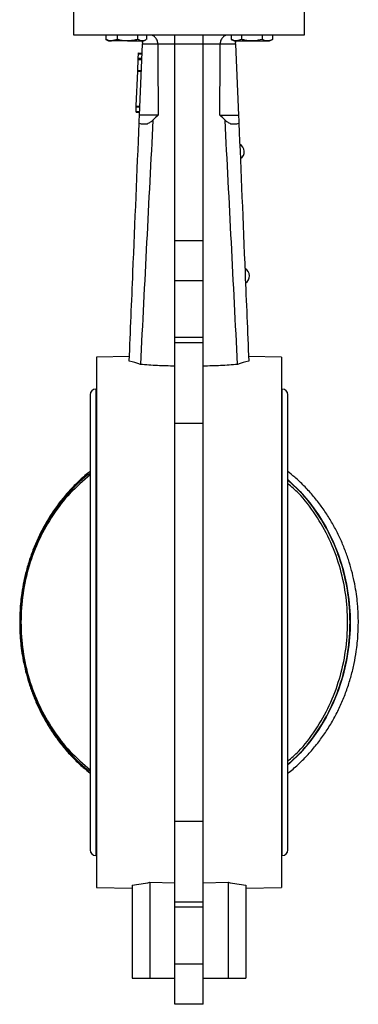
# Model space of a CAD drawing. Header units: millimetres. Extents: x 331 to 1582, y 149 to 1302.
# Tile 4 of 38: x 394 to 489, y 471 to 748. Entities that reach past the tile are written whole.
import ezdxf

# ---------------------------------------------------------------- set-up
doc = ezdxf.new("R2010")
doc.units = ezdxf.units.MM

msp = doc.modelspace()

# ---------------------------------------------------------------- linework, layer by layer
at = {"color": 7, "linetype": 'Continuous', "lineweight": 25}
for p, q in [((409.16, 754.69), (409.16, 743.69)), ((474.16, 743.69), (474.16, 754.69)), ((409.16, 743.69), (474.16, 743.69)), ((418.22, 743.69), (418.22, 742.45)), ((418.22, 742.45), (418.42, 742.35)), ((418.41, 742.33), (418.98, 742.01)), ((418.98, 742.01), (419.84, 742.01)), ((421.46, 742.45), (419.84, 742.01)), ((424.33, 742.01), (419.84, 742.01)), ((421.46, 743.69), (421.46, 742.45)), ((424.33, 742.01), (428.48, 742.01)), ((427.21, 743.69), (427.21, 742.45)), ((428.48, 742.01), (428.98, 742.01)), ((428.98, 742.01), (429.54, 742.33)), ((429.74, 743.69), (429.74, 742.45)), ((437.66, 741.08), (437.66, 743.69)), ((445.66, 741.08), (445.66, 743.69)), ((453.56, 743.69), (453.56, 742.45)), ((453.56, 742.45), (454.33, 742.01)), ((454.33, 742.01), (455.01, 742.01)), ((456.45, 742.45), (455.01, 742.01)), ((455.01, 742.01), (459.34, 742.01)), ((456.45, 743.69), (456.45, 742.45)), ((459.34, 742.01), (463.67, 742.01)), ((462.23, 743.69), (462.23, 742.45)), ((463.67, 742.01), (464.33, 742.01)), ((464.33, 742.01), (465.11, 742.45)), ((465.11, 743.69), (465.11, 742.45)), ((427.44, 738.43), (427.44, 738.64)), ((427.44, 738.64), (428.44, 738.6)), ((427.72, 721.19), (428.55, 741.09)), ((428.55, 741.19), (432.87, 741.19)), ((445.66, 741.08), (437.66, 741.08)), ((437.66, 686), (437.66, 741.08)), ((445.66, 686), (445.66, 741.08)), ((450.44, 741.19), (454.76, 741.19)), ((454.76, 741.09), (455.59, 721.19)), ((427.24, 733.75), (427.37, 736.77)), ((427.37, 736.97), (427.38, 737.18)), ((427.37, 736.97), (428.37, 736.93)), ((427.37, 736.77), (427.37, 736.97)), ((427.37, 736.77), (428.37, 736.72)), ((427.38, 737.18), (427.44, 738.43)), ((427.38, 737.18), (428.38, 737.14)), ((427.44, 738.43), (428.43, 738.39)), ((426.82, 723.75), (427.23, 733.54)), ((427.23, 733.54), (427.24, 733.75)), ((427.23, 733.54), (428.23, 733.5)), ((427.24, 733.75), (428.24, 733.71)), ((426.75, 721.99), (426.76, 722.2)), ((426.75, 721.99), (427.75, 721.95)), ((426.76, 722.2), (426.82, 723.55)), ((426.76, 722.2), (427.76, 722.15)), ((426.82, 723.75), (427.82, 723.71)), ((426.82, 723.55), (426.82, 723.75)), ((426.82, 723.55), (427.81, 723.51)), ((428.24, 718.69), (429.73, 718.69)), ((453.58, 718.69), (455.07, 718.69)), ((437.66, 686), (445.66, 686)), ((437.66, 674.69), (437.66, 686)), ((445.66, 674.69), (445.66, 686)), ((437.66, 674.69), (445.66, 674.69)), ((437.66, 658.69), (437.66, 674.69)), ((445.66, 658.69), (445.66, 674.69)), ((445.66, 658.69), (437.66, 658.69)), ((437.66, 657.29), (437.66, 658.69)), ((445.66, 657.29), (445.66, 658.69)), ((437.66, 657.29), (445.66, 657.29)), ((437.66, 634.52), (437.66, 657.29)), ((445.66, 634.52), (445.66, 657.29)), ((424.89, 653.35), (415.66, 653.19)), ((415.66, 653.19), (415.66, 504.19)), ((467.66, 653.19), (458.42, 653.35)), ((467.66, 653.19), (467.66, 578.69)), ((413.84, 642.62), (413.84, 514.76)), ((415.66, 644.19), (415.41, 644.19)), ((467.91, 644.19), (467.66, 644.19)), ((469.47, 514.76), (469.47, 642.62)), ((445.66, 634.52), (437.66, 634.52)), ((437.66, 522.86), (437.66, 634.52)), ((445.66, 522.86), (445.66, 634.52)), ((467.66, 578.69), (467.66, 504.19)), ((437.66, 522.86), (445.66, 522.86)), ((437.66, 500.09), (437.66, 522.86)), ((445.66, 500.09), (445.66, 522.86)), ((415.41, 513.19), (415.66, 513.19)), ((467.66, 513.19), (467.91, 513.19)), ((415.66, 504.19), (425.66, 504.02)), ((425.66, 504.83), (425.66, 478.69)), ((430.66, 505.66), (437.66, 505.54)), ((430.66, 505.66), (430.66, 478.69)), ((445.66, 505.54), (452.66, 505.66)), ((452.66, 505.66), (452.66, 478.69)), ((457.66, 504.83), (457.66, 478.69)), ((457.66, 504.02), (467.66, 504.19)), ((445.66, 500.09), (437.66, 500.09)), ((437.66, 498.7), (437.66, 500.09)), ((445.66, 498.7), (437.66, 498.7)), ((437.66, 482.7), (437.66, 498.7)), ((445.66, 498.7), (445.66, 500.09)), ((445.66, 482.7), (445.66, 498.7)), ((445.66, 482.7), (437.66, 482.7)), ((437.66, 471.38), (437.66, 482.7)), ((445.66, 471.38), (445.66, 482.7)), ((425.66, 478.69), (430.66, 478.69)), ((430.66, 478.69), (437.66, 478.69)), ((445.66, 478.69), (452.66, 478.69)), ((452.66, 478.69), (457.66, 478.69)), ((445.66, 471.38), (437.66, 471.38))]:
    msp.add_line(p, q, dxfattribs=at)
at = {"color": 8, "linetype": 'Continuous', "lineweight": 25}
for p, q in [((415.41, 644.19), (415.41, 513.19)), ((467.91, 513.19), (467.91, 644.19))]:
    msp.add_line(p, q, dxfattribs=at)
at = {"color": 7, "linetype": 'Continuous', "lineweight": 25, "flags": 128}
msp.add_lwpolyline([(469.47, 618.77), (470.02, 618.28), (472.94, 615.41), (475.62, 612.28), (478.06, 608.91), (480.23, 605.33), (482.12, 601.56), (483.71, 597.63), (485, 593.56), (485.98, 589.39), (486.63, 585.14), (486.96, 580.84), (486.96, 576.54), (486.63, 572.24), (485.98, 567.99), (485, 563.82), (483.71, 559.75), (482.12, 555.82), (480.23, 552.05), (478.06, 548.47), (475.62, 545.1), (472.94, 541.97), (470.02, 539.1), (469.47, 538.61)], dxfattribs=at)
at = {"color": 7, "linetype": 'Continuous', "lineweight": 25}
for centre, radius, start, end in [((454.82, 710.92), 2.4, 2.9807, 61.7137), ((454.82, 710.97), 2.4, 302.8872, 1.7912), ((456.28, 675.95), 2.4, 2.9807, 61.7137), ((456.28, 676), 2.4, 302.8872, 1.7912), ((415.41, 642.62), 1.57, 90, 180), ((467.91, 642.62), 1.57, 0, 90), ((415.41, 514.76), 1.57, 180, 270), ((467.91, 514.76), 1.57, 270, 0)]:
    msp.add_arc(centre, radius, start, end, dxfattribs=at)
for centre, start_param, end_param in [((415.96, 578.69), 4.842945, 4.910987), ((467.35, 578.69), 4.513791, 4.581833)]:
    msp.add_ellipse(centre, major_axis=(74.51, 0), ratio=0.999848, start_param=start_param, end_param=end_param, dxfattribs=at)
for points, knots in [([(419.84, 742.01), (419.8, 742.01), (419.51, 742.01), (418.96, 742.11), (418.47, 742.34), (418.22, 742.45)], [0, 0, 0, 0, 0.070063, 0.53077, 1, 1, 1, 1]), ([(424.33, 742.01), (424.22, 742.01), (424, 742.01), (423.4, 742.05), (422.54, 742.16), (421.82, 742.36), (421.46, 742.45)], [0, 0, 0, 0, 0.115738, 0.23165, 0.613649, 1, 1, 1, 1]), ([(427.21, 742.45), (427.02, 742.4), (426.08, 742.13), (425.1, 742.06), (424.33, 742.01)], [0, 0, 0, 0, 0.211001, 1, 1, 1, 1]), ([(428.48, 742.01), (428.45, 742.01), (428.02, 742.01), (427.6, 742.24), (427.21, 742.45)], [0, 0, 0, 0, 0.070201, 1, 1, 1, 1]), ([(428.41, 741.96), (428.44, 741.89), (428.53, 741.64), (428.54, 741.37), (428.55, 741.19)], [0, 0, 0, 0, 0.313601, 1, 1, 1, 1]), ([(429.54, 742.35), (429.4, 742.27), (429.05, 742.06), (428.69, 742.03), (428.48, 742.01)], [0, 0, 0, 0, 0.3991137, 1, 1, 1, 1]), ([(432.87, 741.19), (432.86, 741.37), (432.84, 741.74), (432.68, 742.27), (432.42, 742.73), (432, 743.22), (431.6, 743.41), (431.35, 743.53)], [0, 0, 0, 0, 0.165224, 0.332725, 0.505626, 0.685832, 1, 1, 1, 1]), ([(451.95, 743.53), (451.7, 743.4), (451.31, 743.21), (450.89, 742.73), (450.63, 742.27), (450.47, 741.74), (450.45, 741.37), (450.44, 741.19)], [0, 0, 0, 0, 0.311989, 0.492773, 0.666226, 0.834257, 1, 1, 1, 1]), ([(455.01, 742.01), (454.97, 742.01), (454.71, 742.01), (454.22, 742.11), (453.78, 742.34), (453.56, 742.45)], [0, 0, 0, 0, 0.070063, 0.53077, 1, 1, 1, 1]), ([(454.76, 741.19), (454.77, 741.37), (454.78, 741.66), (454.88, 741.92), (454.91, 742.01)], [0, 0, 0, 0, 0.6472356, 1, 1, 1, 1]), ([(459.34, 742.01), (458.96, 742.02), (458.19, 742.05), (457.33, 742.22), (456.75, 742.37), (456.55, 742.42), (456.45, 742.45)], [0, 0, 0, 0, 0.3916852, 0.7892849, 0.8946148, 1, 1, 1, 1]), ([(462.23, 742.45), (461.49, 742.27), (460.54, 742.03), (459.57, 742.01), (459.34, 742.01)], [0, 0, 0, 0, 0.768151, 1, 1, 1, 1]), ([(463.67, 742.01), (463.63, 742.01), (463.15, 742.01), (462.67, 742.24), (462.23, 742.45)], [0, 0, 0, 0, 0.0702006, 1, 1, 1, 1]), ([(465.11, 742.45), (464.87, 742.33), (464.4, 742.08), (463.91, 742.03), (463.67, 742.01)], [0, 0, 0, 0, 0.495458, 1, 1, 1, 1]), ([(437.66, 741.09), (437.43, 741.09), (436.97, 741.09), (436.29, 741.09), (435.61, 741.09), (434.93, 741.09), (434.24, 741.1), (433.56, 741.1), (433.1, 741.1), (432.87, 741.1)], [0, 0, 0, 0, 0.141485, 0.283429, 0.42583, 0.568688, 0.712002, 0.855773, 1, 1, 1, 1]), ([(450.44, 741.1), (450.21, 741.1), (449.75, 741.1), (449.07, 741.1), (448.38, 741.09), (447.7, 741.09), (447.02, 741.09), (446.34, 741.09), (445.88, 741.09), (445.66, 741.09)], [0, 0, 0, 0, 0.144185, 0.287927, 0.431228, 0.574086, 0.716501, 0.858472, 1, 1, 1, 1]), ([(432.96, 721.19), (432.9, 721.19), (432.74, 721.19), (432.34, 721.19), (432.18, 721.19), (431.82, 721.19), (431.61, 721.19), (431.16, 721.19), (430.9, 721.19), (430.36, 721.19), (429.78, 721.19), (429.13, 721.19), (428.45, 721.19), (428.09, 721.19), (427.72, 721.19)], [0, 0, 0, 0, 0.25, 0.25, 0.375, 0.375, 0.5, 0.5, 0.625, 0.625, 0.75, 0.875, 0.875, 1, 1, 1, 1]), ([(431.52, 719.78), (430.91, 708.34), (430.32, 696.89), (429.14, 674.01), (428.57, 662.56), (428, 651.12)], [0, 0, 0, 0, 0.5, 0.5, 1, 1, 1, 1]), ([(429.73, 718.69), (430.05, 718.79), (430.35, 718.94), (430.94, 719.31), (431.23, 719.53), (431.52, 719.78)], [0, 0, 0, 0, 0.5, 0.5, 1, 1, 1, 1]), ([(450.35, 721.19), (450.41, 721.19), (450.57, 721.19), (450.97, 721.19), (451.13, 721.19), (451.49, 721.19), (451.7, 721.19), (452.16, 721.19), (452.41, 721.19), (452.95, 721.19), (453.53, 721.19), (454.18, 721.19), (454.86, 721.19), (455.22, 721.19), (455.59, 721.19)], [0, 0, 0, 0, 0.25, 0.25, 0.375, 0.375, 0.5, 0.5, 0.625, 0.625, 0.75, 0.875, 0.875, 1, 1, 1, 1]), ([(455.31, 651.12), (454.74, 662.56), (454.17, 674.01), (452.99, 696.89), (452.4, 708.34), (451.79, 719.78)], [0, 0, 0, 0, 0.5, 0.5, 1, 1, 1, 1]), ([(451.79, 719.78), (452.08, 719.53), (452.37, 719.31), (452.96, 718.94), (453.26, 718.79), (453.58, 718.69)], [0, 0, 0, 0, 0.5, 0.5, 1, 1, 1, 1]), ([(424.84, 652.09), (425.19, 660.5), (426.14, 683.33), (427.06, 705.29), (427.63, 718.96)], [0.2668509, 0.2668509, 0.2668509, 0.2668509, 0.304843, 0.3713254, 0.3713254, 0.3713254, 0.3713254]), ([(455.69, 718.96), (456.26, 705.24), (457.17, 683.27), (458.12, 660.44), (458.47, 652.09)], [0.2665727, 0.2665727, 0.2665727, 0.2665727, 0.3333333, 0.3710694, 0.3710694, 0.3710694, 0.3710694]), ([(437.66, 650.67), (435.99, 650.69), (434.36, 650.74), (431.14, 650.89), (429.56, 651), (428, 651.12)], [0, 0, 0, 0, 0.5, 0.5, 1, 1, 1, 1]), ([(455.31, 651.12), (453.75, 651), (452.17, 650.89), (448.95, 650.74), (447.32, 650.69), (445.66, 650.67)], [0, 0, 0, 0, 0.5, 0.5, 1, 1, 1, 1]), ([(413.84, 621.07), (413.82, 621.06), (412.83, 620.34), (411.01, 618.7), (408.4, 616.15), (405.99, 613.38), (403.77, 610.43), (401.76, 607.32), (399.97, 604.07), (398.4, 600.7), (397.08, 597.26), (396, 593.78), (395.17, 590.33), (394.63, 587.25), (394.29, 584.52), (394.06, 581.77), (394.03, 579.83), (394.01, 578.69)], [0, 0, 0, 0, 0.001369, 0.078728, 0.156054, 0.23332, 0.31049, 0.387511, 0.464299, 0.540719, 0.616519, 0.691184, 0.763428, 0.832714, 0.881712, 0.931056, 1, 1, 1, 1]), ([(413.84, 620.55), (413.83, 620.55), (411.71, 619.16), (408.05, 615.4), (403.11, 609.33), (399.19, 602.36), (396.31, 594.82), (394.55, 586.86), (393.96, 578.69), (394.55, 570.53), (396.31, 562.56), (399.19, 555.02), (403.11, 548.05), (408.05, 541.98), (411.71, 538.22), (413.83, 536.83), (413.84, 536.83)], [0, 0, 0, 0, 0.000156, 0.083464, 0.166771, 0.250078, 0.333385, 0.416693, 0.5, 0.583307, 0.666615, 0.749922, 0.833229, 0.916536, 0.999844, 1, 1, 1, 1]), ([(413.84, 620.11), (411.92, 618.46), (408.06, 615.16), (403.27, 609), (399.37, 602.14), (396.52, 594.66), (394.77, 586.78), (394.19, 578.69), (394.77, 570.6), (396.52, 562.72), (399.37, 555.24), (403.27, 548.38), (408.06, 542.22), (411.92, 538.92), (413.84, 537.27)], [0, 0, 0, 0, 0.083011, 0.166409, 0.249806, 0.333204, 0.416602, 0.5, 0.583398, 0.666796, 0.750194, 0.833591, 0.916989, 1, 1, 1, 1]), ([(469.47, 536.31), (469.49, 536.32), (470.48, 537.04), (472.3, 538.68), (474.91, 541.23), (477.32, 544), (479.54, 546.95), (481.55, 550.06), (483.35, 553.31), (484.91, 556.68), (486.23, 560.13), (487.31, 563.6), (488.14, 567.05), (488.68, 570.13), (489.02, 572.86), (489.25, 575.61), (489.35, 578.95), (489.23, 582.04), (488.98, 584.92), (488.67, 587.37), (488.15, 590.27), (487.44, 593.28), (486.52, 596.39), (485.38, 599.53), (484.03, 602.66), (482.45, 605.75), (480.66, 608.76), (478.65, 611.67), (476.43, 614.45), (474.01, 617.07), (471.69, 619.28), (470.12, 620.53), (469.47, 621.04)], [0, 0, 0, 0, 0.000685, 0.039372, 0.078042, 0.116683, 0.155275, 0.193793, 0.232195, 0.270412, 0.30832, 0.345659, 0.381788, 0.416438, 0.440942, 0.465619, 0.500097, 0.542345, 0.559482, 0.587931, 0.617492, 0.649223, 0.682364, 0.716611, 0.75172, 0.787522, 0.823893, 0.860742, 0.898002, 0.935623, 0.973568, 1, 1, 1, 1]), ([(469.47, 538.84), (470.67, 539.88), (473.8, 542.6), (477.97, 548.1), (481.93, 555.01), (484.8, 562.57), (486.57, 570.52), (487.16, 578.69), (486.57, 586.86), (484.8, 594.81), (481.93, 602.37), (477.97, 609.29), (473.8, 614.78), (470.67, 617.5), (469.47, 618.54)], [0, 0, 0, 0, 0.054805, 0.143844, 0.232883, 0.321922, 0.410961, 0.5, 0.589039, 0.678078, 0.767117, 0.856156, 0.945195, 1, 1, 1, 1]), ([(469.47, 539.69), (470.48, 540.58), (473.4, 543.13), (477.38, 548.4), (481.3, 555.24), (484.15, 562.73), (485.89, 570.6), (486.48, 578.69), (485.89, 586.78), (484.15, 594.66), (481.3, 602.14), (477.38, 608.98), (473.4, 614.25), (470.48, 616.81), (469.47, 617.69)], [0, 0, 0, 0, 0.047583, 0.138066, 0.22855, 0.319033, 0.409517, 0.5, 0.590483, 0.680967, 0.77145, 0.861934, 0.952417, 1, 1, 1, 1]), ([(394.01, 578.69), (394.03, 577.3), (394.07, 575.34), (394.33, 572.47), (394.64, 570.01), (395.17, 567.11), (395.87, 564.1), (396.79, 560.99), (397.93, 557.85), (399.28, 554.72), (400.86, 551.63), (402.65, 548.62), (404.66, 545.71), (406.88, 542.93), (409.3, 540.32), (411.62, 538.1), (413.19, 536.85), (413.84, 536.34)], [0, 0, 0, 0, 0.084513, 0.118792, 0.175702, 0.234836, 0.29831, 0.364605, 0.433111, 0.503343, 0.574961, 0.647718, 0.72143, 0.795964, 0.87122, 0.947125, 1, 1, 1, 1])]:
    msp.add_open_spline(points, degree=3, knots=knots, dxfattribs=at)
for points in [[(428.55, 741.09), (428.55, 741.12), (428.55, 741.16), (428.55, 741.19)], [(432.87, 741.19), (432.87, 741.16), (432.87, 741.13), (432.87, 741.1)], [(432.87, 741.1), (432.91, 734.46), (432.94, 727.83), (432.96, 721.19)], [(450.35, 721.19), (450.37, 727.83), (450.4, 734.46), (450.44, 741.1)], [(450.44, 741.19), (450.44, 741.16), (450.44, 741.13), (450.44, 741.1)], [(454.76, 741.19), (454.76, 741.16), (454.76, 741.12), (454.76, 741.09)], [(427.63, 718.96), (427.66, 719.69), (427.69, 720.44), (427.72, 721.19)], [(432.96, 721.19), (432.48, 720.72), (432, 720.25), (431.52, 719.78)], [(451.79, 719.78), (451.31, 720.25), (450.83, 720.72), (450.35, 721.19)], [(455.59, 721.19), (455.62, 720.44), (455.66, 719.69), (455.69, 718.96)], [(427.63, 718.96), (427.83, 718.85), (428.03, 718.76), (428.24, 718.69)], [(455.07, 718.69), (455.28, 718.76), (455.49, 718.85), (455.69, 718.96)], [(428, 651.12), (426.96, 651.49), (425.9, 651.82), (424.84, 652.09)], [(458.47, 652.09), (457.41, 651.82), (456.35, 651.49), (455.31, 651.12)]]:
    msp.add_open_spline(points, degree=3, dxfattribs=at)

doc.saveas('drawing.dxf')
